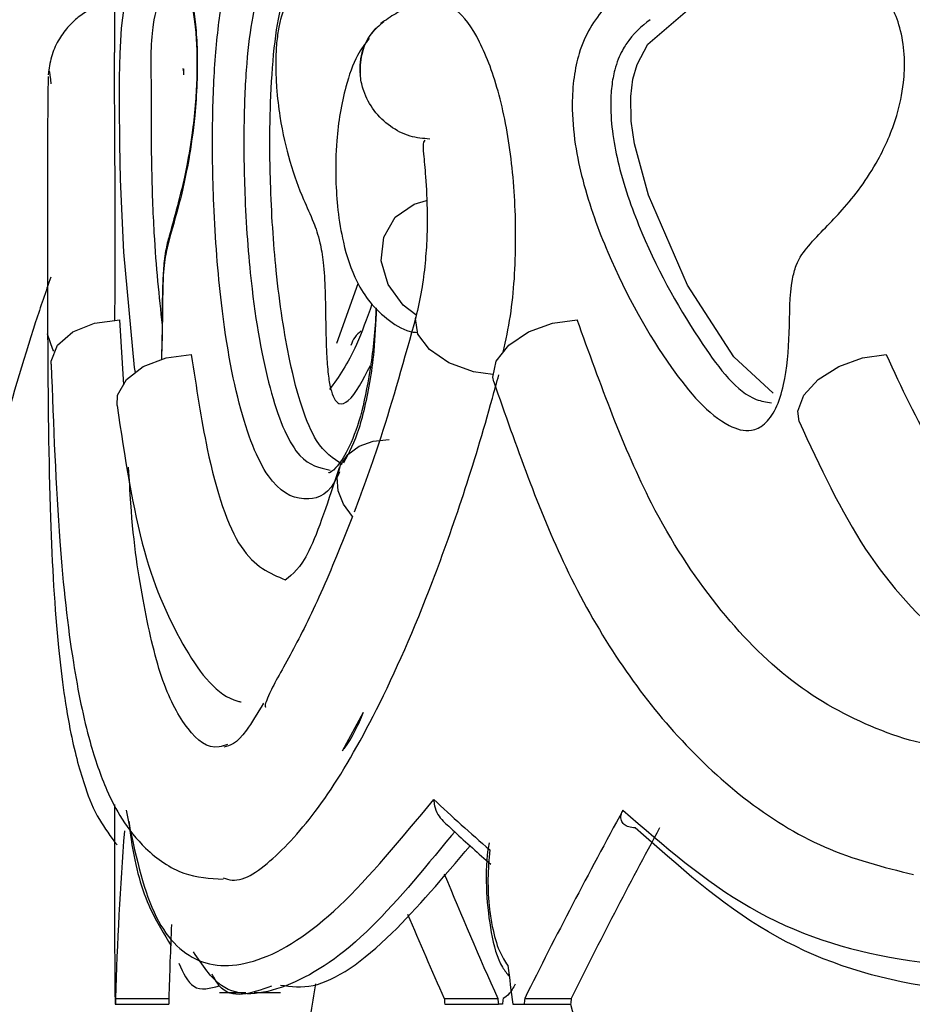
# Model space of a CAD drawing. Header units: millimetres. Extents: x 65 to 121, y 64 to 185.
# Tile 134 of 175: x 87.105 to 87.773, y 132.755 to 133.491. Entities that reach past the tile are written whole.
import ezdxf

# ---------------------------------------------------------------- set-up
doc = ezdxf.new("R2010")
doc.units = ezdxf.units.MM
doc.styles.add('SLDTEXTSTYLE0', font='TXT', dxfattribs={"width": 0.75})
doc.dimstyles.new('SLDDIMSTYLE0', dxfattribs={"dimtxt": 3.5, "dimasz": 3.302, "dimexe": 0, "dimexo": 0.0625, "dimgap": 0.875, "dimtad": 1, "dimdec": 0, "dimlfac": 20, "dimrnd": 1e-09, "dimzin": 12, "dimdsep": 46, "dimtxsty": 'SLDTEXTSTYLE0', "dimsah": 1, "dimcen": 0.09, "dimadec": 0, "dimazin": 3, "dimtfac": 1, "dimtdec": 0, "dimtofl": 0, "dimtmove": 0, "dimatfit": 3, "dimfxl": 0, "dimfrac": 2, "dimtolj": 1, "dimtzin": 12, "dimarcsym": 0})
doc.dimstyles.new('SLDDIMSTYLE1', dxfattribs={"dimtxt": 3.5, "dimasz": 3.302, "dimexe": 0, "dimexo": 0.0625, "dimgap": 0.875, "dimtad": 1, "dimdec": 0, "dimlfac": 20, "dimrnd": 1e-09, "dimzin": 12, "dimdsep": 46, "dimtxsty": 'SLDTEXTSTYLE0', "dimsah": 1, "dimcen": 0.09, "dimadec": 0, "dimazin": 3, "dimtfac": 1, "dimtdec": 0, "dimtmove": 0, "dimatfit": 0, "dimfxl": 0, "dimfrac": 2, "dimtolj": 1, "dimtzin": 12, "dimarcsym": 0})

# ---------------------------------------------------------------- blocks, each defined once
blk = doc.blocks.new('_D')
at = {"color": 7, "linetype": 'Continuous', "lineweight": 18}
for p, q in [((87.97315, 185.01157), (121.2937, 185.01157)), ((120.2937, 185.01157), (120.2937, 118.65612)), ((85.37246, 118.65612), (121.2937, 118.65612))]:
    blk.add_line(p, q, dxfattribs=at)
for points in [[(120.2937, 185.01157), (119.7857, 181.70957), (120.8017, 181.70957)], [(120.2937, 118.65612), (120.8017, 121.95812), (119.7857, 121.95812)]]:
    blk.add_solid(points, dxfattribs=at)
at = {"color": 7, "linetype": 'Continuous', "lineweight": 18, "insert": (115.78196, 153.76379), "char_height": 3.5, "attachment_point": 1, "rotation": 90, "style": 'SLDTEXTSTYLE0'}
blk.add_mtext('1327', dxfattribs=at)
blk = doc.blocks.new('_D_1')
at = {"color": 7, "linetype": 'Continuous', "lineweight": 18}
for p, q in [((86.2605, 139.39842), (111.35947, 139.39842)), ((110.35947, 139.39842), (110.35947, 118.65612)), ((85.37246, 118.65612), (111.35947, 118.65612))]:
    blk.add_line(p, q, dxfattribs=at)
for points in [[(110.35947, 139.39842), (109.85147, 136.09642), (110.86747, 136.09642)], [(110.35947, 118.65612), (110.86747, 121.95812), (109.85147, 121.95812)]]:
    blk.add_solid(points, dxfattribs=at)
at = {"color": 7, "linetype": 'Continuous', "lineweight": 18, "insert": (105.84774, 126.8513), "char_height": 3.5, "attachment_point": 1, "rotation": 90, "style": 'SLDTEXTSTYLE0'}
blk.add_mtext('415', dxfattribs=at)

msp = doc.modelspace()

# ---------------------------------------------------------------- linework, layer by layer
at = {"color": 7, "linetype": 'Continuous', "lineweight": 25}
for p, q in [((87.17624, 133.56341), (87.17624, 133.46673)), ((87.3719, 133.48506), (87.37153, 133.48468)), ((87.22825, 133.45234), (87.22752, 133.45482)), ((87.34248, 133.24938), (87.35846, 133.29411)), ((87.18322, 133.21836), (87.18036, 133.26678)), ((87.34674, 132.94469), (87.36256, 132.97346)), ((87.17624, 132.90444), (87.17624, 132.87467)), ((87.17709, 132.75944), (87.21696, 132.75944)), ((87.25475, 132.76384), (87.27453, 132.76384)), ((87.28072, 132.76384), (87.30053, 132.76384)), ((87.42285, 132.75944), (87.46294, 132.75944)), ((87.48304, 132.75944), (87.51787, 132.75944)), ((87.17668, 132.75507), (87.17707, 132.75507)), ((87.17707, 132.75507), (87.21693, 132.75507)), ((87.42329, 132.75507), (87.46338, 132.75507)), ((87.46638, 132.75507), (87.46338, 132.75507)), ((87.47424, 132.75507), (87.48256, 132.75507)), ((87.48256, 132.75507), (87.51738, 132.75507))]:
    msp.add_line(p, q, dxfattribs=at)
at = {"color": 1, "linetype": 'Continuous', "lineweight": 25}
msp.add_line((87.4307, 132.88398), (87.42827, 132.88124), dxfattribs=at)
at = {"color": 1, "linetype": 'Continuous', "lineweight": 25, "flags": 128}
for points in [[(87.19202, 133.2276), (87.19126, 133.23117), (87.18324, 133.31741), (87.18082, 133.37169), (87.1802, 133.39816), (87.17995, 133.42799), (87.18009, 133.44812), (87.18052, 133.46596), (87.18148, 133.4849), (87.18476, 133.51048), (87.19165, 133.52961), (87.20115, 133.53947), (87.20115, 133.53947)], [(87.45914, 133.22593), (87.44464, 133.22809), (87.42641, 133.23468), (87.41179, 133.24458), (87.40302, 133.25626), (87.40143, 133.26795), (87.40165, 133.26893)], [(87.13095, 133.24334), (87.13005, 133.24458), (87.12625, 133.25626), (87.12625, 133.25627)]]:
    msp.add_lwpolyline(points, dxfattribs=at)
at = {"color": 7, "linetype": 'Continuous', "lineweight": 25, "flags": 128}
for points in [[(87.66891, 133.21209), (87.63955, 133.23912), (87.60475, 133.29271), (87.57559, 133.35998), (87.56515, 133.39835), (87.56272, 133.4154), (87.56232, 133.43375), (87.56399, 133.44684), (87.56713, 133.45789), (87.5751, 133.47308), (87.60479, 133.49837), (87.67354, 133.51941), (87.67354, 133.51941)], [(87.22824, 133.45001), (87.22812, 133.45383), (87.22806, 133.45454)], [(87.40172, 133.27055), (87.39227, 133.27778), (87.38088, 133.29315), (87.37574, 133.31098), (87.3776, 133.32864), (87.3862, 133.34353), (87.40026, 133.35344), (87.40954, 133.35619)], [(87.1289, 133.23373), (87.12896, 133.23603), (87.13367, 133.24789), (87.14505, 133.25786), (87.16141, 133.26448), (87.18036, 133.26678)], [(87.45989, 133.22057), (87.45921, 133.22405), (87.46176, 133.23603), (87.4711, 133.24789), (87.48583, 133.25786), (87.5038, 133.26448), (87.52234, 133.26678)], [(87.17816, 133.20283), (87.17864, 133.21048), (87.18516, 133.22221), (87.19784, 133.23204), (87.21484, 133.23855), (87.23372, 133.24081)], [(87.68825, 133.19072), (87.6872, 133.19855), (87.69171, 133.21048), (87.70245, 133.22221), (87.71785, 133.23204), (87.73569, 133.23855), (87.7534, 133.24081)], [(87.35439, 133.1197), (87.34745, 133.12903), (87.34346, 133.13902), (87.3427, 133.14899), (87.34523, 133.15827), (87.35086, 133.16622), (87.35922, 133.17231), (87.36974, 133.17612), (87.38171, 133.17741)]]:
    msp.add_lwpolyline(points, dxfattribs=at)
at = {"color": 1, "linetype": 'Continuous', "lineweight": 25}
msp.add_arc((87.4029, 133.45509), 0.04312, 136.12685, 186.77489, dxfattribs=at)
at = {"color": 7, "linetype": 'Continuous', "lineweight": 25}
for centre, radius, start, end in [((87.37323, 133.24178), 0.02095, 126.74274, 163.62053), ((91.75491, 133.8572), 4.37867, 194.57846, 241.322)]:
    msp.add_arc(centre, radius, start, end, dxfattribs=at)
for centre, major_axis, ratio, start_param, end_param in [((91.75124, 133.0925), (4.57421, -0.2876), 0.295733, 3.484716, 3.512273), ((91.75124, 133.33407), (4.39095, 2.47), 0.520083, 2.446373, 2.488676), ((91.75124, 133.33407), (4.49086, 1.25706), 0.694795, 2.892536, 2.930271), ((91.75124, 133.33407), (4.35256, 2.44841), 0.520083, 2.451495, 2.490205), ((91.75124, 133.0925), (4.57445, 0.23906), 0.297776, 3.126032, 3.129054), ((91.75124, 133.33407), (4.47227, -1.06377), 0.70664, 3.611159, 3.639477), ((91.75124, 133.33407), (4.51171, -1.07315), 0.70664, 3.618972, 3.637948), ((91.75124, 133.33407), (4.45159, 1.24607), 0.694795, 2.915017, 2.9318), ((91.75124, 134.85044), (0.83347, 12.23712), 0.367606, 1.765453, 1.767853), ((91.75124, 134.85044), (-1.00179, 12.23549), 0.364838, 1.710558, 1.712958), ((91.75124, 135.3334), (0.95222, 15.06562), 0.297021, 1.761229, 1.761523), ((91.75124, 135.3334), (0.94389, 14.9339), 0.297021, 1.762758, 1.763055), ((91.75124, 135.3334), (-0.7915, 15.06642), 0.299077, 1.726747, 1.727042), ((91.75124, 135.3334), (-0.78458, 14.93469), 0.299077, 1.728277, 1.728574), ((91.75124, 134.85044), (2.45075, 12.10933), 0.315109, 1.807674, 1.808041), ((91.75124, 135.3334), (2.51622, 15.05474), 0.2538, 1.784852, 1.785147), ((91.75124, 135.3334), (2.49422, 14.92311), 0.2538, 1.786382, 1.786679)]:
    msp.add_ellipse(centre, major_axis=major_axis, ratio=ratio, start_param=start_param, end_param=end_param, dxfattribs=at)
for points, knots in [([(86.27227, 133.73456), (86.27285, 133.67178), (86.27412, 133.53214), (86.28062, 133.30707), (86.28922, 133.05465), (86.29998, 132.78693), (86.31231, 132.5124), (86.33198, 132.11796), (86.3607, 131.62247), (86.40184, 131.06404), (86.4479, 130.57619), (86.498, 130.15685), (86.55458, 129.78191), (86.61973, 129.43469), (86.69417, 129.11408), (86.77874, 128.81915), (86.8683, 128.5608), (86.96949, 128.31374), (87.08112, 128.08346), (87.19976, 127.87615), (87.2997, 127.72322), (87.37827, 127.61415), (87.43305, 127.54194), (87.46584, 127.50199), (87.47886, 127.48614)], [0, 0, 0, 0, 0.028887, 0.064249, 0.103598, 0.14511, 0.187548, 0.230063, 0.326874, 0.415988, 0.487851, 0.552563, 0.610621, 0.66278, 0.715781, 0.762995, 0.805271, 0.843266, 0.88805, 0.925752, 0.95651, 0.975188, 0.990151, 1, 1, 1, 1]), ([(86.28926, 133.73456), (86.29002, 133.66154), (86.29162, 133.50508), (86.29898, 133.26501), (86.30761, 133.01977), (86.31704, 132.78819), (86.32628, 132.58048), (86.33492, 132.40034), (86.35453, 132.01556), (86.38831, 131.44821), (86.45043, 130.69435), (86.52339, 130.08258), (86.60805, 129.58317), (86.6934, 129.19162), (86.80207, 128.8085), (86.93921, 128.43807), (87.10901, 128.08535), (87.2676, 127.82939), (87.39383, 127.6578), (87.45053, 127.58459), (87.48323, 127.5467), (87.48815, 127.541)], [0, 0, 0, 0, 0.033837, 0.072501, 0.111296, 0.14756, 0.179922, 0.20766, 0.231153, 0.358513, 0.47112, 0.581953, 0.64441, 0.706716, 0.768767, 0.830768, 0.892676, 0.954752, 0.975479, 0.996308, 1, 1, 1, 1]), ([(87.59756, 127.61495), (87.56957, 127.64563), (87.45289, 127.77349), (87.28016, 128.0385), (87.09426, 128.38965), (86.94842, 128.7585), (86.83163, 129.14158), (86.73476, 129.565), (86.65483, 130.03161), (86.5901, 130.54313), (86.54004, 131.07364), (86.50036, 131.61423), (86.46859, 132.15024), (86.44584, 132.61443), (86.43001, 132.99332), (86.42008, 133.27484), (86.41273, 133.51959), (86.41128, 133.66897), (86.41064, 133.73456)], [0, 0, 0, 0, 0.02072, 0.086374, 0.153706, 0.212674, 0.27552, 0.343511, 0.417502, 0.498153, 0.58557, 0.667449, 0.752298, 0.837265, 0.885269, 0.930011, 0.969267, 1, 1, 1, 1]), ([(87.28219, 129.14598), (87.28136, 129.14883), (87.2652, 129.20403), (87.23643, 129.32264), (87.19296, 129.51164), (87.14945, 129.73378), (87.1058, 129.99256), (87.06342, 130.29261), (87.0232, 130.63838), (86.98517, 131.03789), (86.94997, 131.49351), (86.91795, 132.00259), (86.89486, 132.44764), (86.87867, 132.80969), (86.86821, 133.07069), (86.8598, 133.31811), (86.85344, 133.53804), (86.85219, 133.67409), (86.85163, 133.73456)], [0, 0, 0, 0, 0.0019478, 0.0377539, 0.0797717, 0.1286891, 0.1853261, 0.2506459, 0.3257374, 0.4114771, 0.5111911, 0.6222897, 0.7423903, 0.8002491, 0.8573357, 0.9117923, 0.9607886, 1, 1, 1, 1]), ([(87.63859, 133.53947), (87.64792, 133.54034), (87.67644, 133.54298), (87.71419, 133.53964), (87.74554, 133.51922), (87.7581, 133.50136), (87.76477, 133.48344), (87.76751, 133.46361), (87.76657, 133.44134), (87.76052, 133.4138), (87.7451, 133.37965), (87.72165, 133.34859), (87.7001, 133.32849), (87.6868, 133.31175), (87.68094, 133.28884), (87.68159, 133.25722), (87.67873, 133.22301), (87.67123, 133.19953), (87.66253, 133.18777), (87.65032, 133.1824), (87.6252, 133.19007), (87.58734, 133.23465), (87.55139, 133.29851), (87.52888, 133.35888), (87.52037, 133.39761), (87.51794, 133.42462), (87.51951, 133.44854), (87.52398, 133.46894), (87.53538, 133.49392), (87.55948, 133.51555), (87.59501, 133.53146), (87.62387, 133.53677), (87.63859, 133.53947)], [0, 0, 0, 0, 0.043155, 0.13198, 0.164299, 0.181066, 0.195183, 0.209357, 0.222021, 0.240083, 0.269802, 0.315667, 0.356895, 0.373673, 0.381595, 0.409112, 0.436274, 0.451175, 0.466225, 0.481189, 0.507226, 0.581816, 0.681047, 0.730563, 0.751054, 0.771755, 0.785665, 0.799583, 0.818893, 0.863474, 0.930322, 1, 1, 1, 1]), ([(87.22654, 133.52182), (87.22691, 133.52152), (87.22755, 133.521), (87.23145, 133.51354), (87.23474, 133.50091), (87.23692, 133.48501), (87.23799, 133.46731), (87.23798, 133.44829), (87.23686, 133.42787), (87.23433, 133.40449), (87.22994, 133.37858), (87.224, 133.3542), (87.21954, 133.33799), (87.21719, 133.32948)], [0, 0, 0, 0, 0.133303, 0.234853, 0.309063, 0.364083, 0.412991, 0.464482, 0.519722, 0.591563, 0.700997, 0.842955, 1, 1, 1, 1]), ([(87.33634, 133.51902), (87.33095, 133.51961), (87.32021, 133.52079), (87.30865, 133.51147), (87.30143, 133.49625), (87.29836, 133.48207), (87.29701, 133.46956), (87.2967, 133.45493), (87.29756, 133.43724), (87.30075, 133.41142), (87.30751, 133.38252), (87.31637, 133.35925), (87.32436, 133.3422), (87.32964, 133.32739), (87.33274, 133.30919), (87.33431, 133.28016), (87.3341, 133.25138), (87.33585, 133.22674), (87.33775, 133.21497), (87.34058, 133.20701), (87.34512, 133.20288), (87.35448, 133.20699), (87.36218, 133.22199), (87.36765, 133.23266)], [0, 0, 0, 0, 0.102417, 0.204218, 0.255356, 0.276809, 0.298467, 0.317661, 0.340669, 0.378099, 0.452546, 0.538555, 0.595866, 0.634958, 0.661952, 0.694953, 0.764996, 0.788669, 0.808141, 0.827692, 0.851908, 0.894742, 1, 1, 1, 1]), ([(87.34647, 133.15879), (87.33989, 133.16311), (87.32452, 133.17321), (87.30785, 133.22654), (87.29694, 133.29697), (87.29251, 133.364), (87.29223, 133.42085), (87.29485, 133.46622), (87.29954, 133.49922), (87.30404, 133.51089), (87.30599, 133.51595)], [0, 0, 0, 0, 0.160013, 0.373359, 0.535878, 0.66925, 0.772201, 0.854283, 0.936857, 1, 1, 1, 1]), ([(87.17624, 133.50333), (87.17258, 133.50302), (87.16376, 133.50229), (87.1512, 133.49539), (87.14085, 133.48565), (87.13384, 133.47565), (87.12852, 133.4636), (87.12737, 133.45466), (87.1268, 133.45014)], [0, 0, 0, 0, 0.17365, 0.418413, 0.553817, 0.697171, 0.846846, 1, 1, 1, 1]), ([(87.4199, 133.50374), (87.41268, 133.50333), (87.40164, 133.50271), (87.38666, 133.49636), (87.37913, 133.49098), (87.37542, 133.48832)], [0, 0, 0, 0, 0.489632, 0.748544, 1, 1, 1, 1]), ([(87.46698, 133.24262), (87.46892, 133.25151), (87.47444, 133.27691), (87.47733, 133.32686), (87.47442, 133.38477), (87.46471, 133.43711), (87.44981, 133.47698), (87.43302, 133.5009), (87.42195, 133.50164), (87.41717, 133.50196)], [0, 0, 0, 0, 0.085528, 0.244211, 0.402243, 0.560105, 0.718818, 0.878817, 1, 1, 1, 1]), ([(87.37773, 133.48959), (87.37441, 133.48692), (87.36708, 133.48102), (87.36082, 133.46732), (87.35957, 133.4562), (87.36005, 133.45041), (87.36009, 133.45)], [0, 0, 0, 0, 0.284664, 0.629356, 0.974054, 1, 1, 1, 1]), ([(87.57679, 133.49127), (87.57049, 133.48614), (87.56311, 133.48012), (87.55466, 133.46611), (87.5506, 133.45642), (87.54789, 133.44182), (87.54698, 133.42477), (87.54869, 133.40401), (87.55578, 133.37023), (87.57673, 133.31306), (87.61063, 133.25385), (87.64522, 133.20831), (87.66371, 133.20542), (87.66749, 133.20483)], [0, 0, 0, 0, 0.101906, 0.119332, 0.163695, 0.192106, 0.219903, 0.265906, 0.317868, 0.45492, 0.738891, 0.946604, 1, 1, 1, 1]), ([(87.36662, 133.47725), (87.3636, 133.47327), (87.35656, 133.46396), (87.34745, 133.4377), (87.34203, 133.40534), (87.34142, 133.37354), (87.34306, 133.34814), (87.3475, 133.32153), (87.35499, 133.29869), (87.36717, 133.27892), (87.38157, 133.26574), (87.39431, 133.25811), (87.402, 133.25745), (87.40316, 133.25735)], [0, 0, 0, 0, 0.077618, 0.181457, 0.335334, 0.441455, 0.525356, 0.616992, 0.742979, 0.818065, 0.899992, 0.984906, 1, 1, 1, 1]), ([(87.17659, 133.26644), (87.1766, 133.26759), (87.1767, 133.28554), (87.17682, 133.32721), (87.17669, 133.38444), (87.17634, 133.43453), (87.1763, 133.45679), (87.17628, 133.46673)], [0, 0, 0, 0, 0.017717, 0.276658, 0.534533, 0.792132, 1, 1, 1, 1]), ([(87.12721, 133.45218), (87.12726, 133.45259), (87.12743, 133.45419), (87.12817, 133.44789), (87.12872, 133.44319)], [0, 0, 0, 0, 0.253242, 1, 1, 1, 1]), ([(87.12674, 133.44889), (87.12662, 133.44484), (87.1264, 133.43678), (87.12628, 133.41731), (87.12625, 133.3937), (87.12627, 133.36655), (87.12629, 133.33766), (87.12628, 133.30856), (87.12624, 133.28046), (87.12625, 133.26434), (87.12625, 133.25626)], [0, 0, 0, 0, 0.127063, 0.253334, 0.378499, 0.503462, 0.627908, 0.751405, 0.875327, 1, 1, 1, 1]), ([(87.41203, 133.402), (87.4071, 133.40244), (87.39681, 133.40336), (87.38207, 133.41095), (87.36981, 133.42279), (87.36268, 133.4362), (87.36052, 133.44559), (87.36012, 133.44961), (87.36009, 133.45)], [0, 0, 0, 0, 0.196364, 0.410372, 0.62485, 0.839695, 0.984371, 1, 1, 1, 1]), ([(87.40831, 133.4013), (87.40794, 133.40083), (87.40665, 133.3992), (87.40743, 133.39091), (87.409, 133.37368), (87.41028, 133.35064), (87.41003, 133.32811), (87.40868, 133.30867), (87.40608, 133.28806), (87.40316, 133.27545), (87.40165, 133.26892)], [0, 0, 0, 0, 0.053108, 0.186407, 0.342561, 0.529267, 0.633754, 0.746227, 0.868625, 1, 1, 1, 1]), ([(87.21719, 133.32948), (87.21671, 133.32781), (87.2154, 133.32322), (87.21339, 133.31244), (87.21232, 133.29649), (87.21187, 133.27577), (87.212, 133.25717), (87.21154, 133.2446), (87.21144, 133.24186)], [0, 0, 0, 0, 0.112317, 0.308346, 0.46762, 0.619153, 0.916728, 1, 1, 1, 1]), ([(87.12866, 133.29887), (87.12483, 133.28772), (87.1005, 133.21689), (87.06912, 133.09162), (87.03413, 132.93495), (87.01277, 132.80865), (86.99738, 132.69333), (86.98527, 132.56753), (86.97785, 132.4077), (86.98077, 132.22936), (86.99447, 132.0566), (87.01368, 131.91191), (87.0336, 131.7976), (87.05487, 131.69461), (87.08141, 131.58399), (87.11797, 131.45224), (87.1667, 131.30576), (87.20533, 131.19234), (87.2329, 131.13266), (87.23735, 131.12304)], [0, 0, 0, 0, 0.016029, 0.101809, 0.174007, 0.232495, 0.273944, 0.33023, 0.401964, 0.488225, 0.568941, 0.634167, 0.68415, 0.724998, 0.775798, 0.837642, 0.909802, 0.985469, 1, 1, 1, 1]), ([(87.37184, 133.27582), (87.37178, 133.27425), (87.37116, 133.25781), (87.36776, 133.22841), (87.36036, 133.19257), (87.35064, 133.16778), (87.34073, 133.15411), (87.33671, 133.1524), (87.33657, 133.15259), (87.33653, 133.15264)], [0, 0, 0, 0, 0.018476, 0.192694, 0.360923, 0.537267, 0.720741, 0.923385, 1, 1, 1, 1]), ([(87.36884, 133.27866), (87.36503, 133.26795), (87.3549, 133.23949), (87.34394, 133.22427), (87.33711, 133.21478)], [0, 0, 0, 0, 0.376243, 1, 1, 1, 1]), ([(87.40165, 133.2689), (87.39299, 133.23767), (87.37802, 133.18365), (87.36215, 133.14099), (87.35545, 133.12299)], [0, 0, 0, 0, 0.578086, 1, 1, 1, 1]), ([(87.83373, 132.94985), (87.82722, 132.94888), (87.79654, 132.94434), (87.74511, 132.95879), (87.68174, 132.99326), (87.62555, 133.0508), (87.56931, 133.13655), (87.5397, 133.21865), (87.52234, 133.26678)], [0, 0, 0, 0, 0.047361, 0.223238, 0.399126, 0.574995, 0.75086, 1, 1, 1, 1]), ([(87.12625, 133.2562), (87.12659, 133.20863), (87.12722, 133.12036), (87.13325, 133.02423), (87.14206, 132.95971), (87.15311, 132.91944), (87.16293, 132.89463), (87.17345, 132.88059), (87.17816, 132.87431)], [0, 0, 0, 0, 0.2613451, 0.4848143, 0.6687404, 0.8126824, 0.9162724, 1, 1, 1, 1]), ([(87.23372, 133.24081), (87.23745, 133.21635), (87.24687, 133.15459), (87.26943, 133.08706), (87.29246, 133.07735), (87.30394, 133.07251)], [0, 0, 0, 0, 0.247316, 0.624713, 1, 1, 1, 1]), ([(87.7534, 133.24081), (87.76467, 133.21636), (87.79314, 133.1546), (87.85546, 133.08726), (87.91091, 133.07756), (87.93842, 133.07275)], [0, 0, 0, 0, 0.248234, 0.627034, 1, 1, 1, 1]), ([(87.1289, 133.23371), (87.13063, 133.18779), (87.1338, 133.10372), (87.14399, 133.01335), (87.15612, 132.95421), (87.16871, 132.91793), (87.1811, 132.89328), (87.20022, 132.86899), (87.22742, 132.85035), (87.24764, 132.84924), (87.25751, 132.84869)], [0, 0, 0, 0, 0.217591, 0.398316, 0.544372, 0.653955, 0.728619, 0.807499, 0.905975, 1, 1, 1, 1]), ([(87.25758, 132.84967), (87.25975, 132.84893), (87.27104, 132.84506), (87.29657, 132.86341), (87.33305, 132.90474), (87.37321, 132.97361), (87.41651, 133.07215), (87.44679, 133.16354), (87.46209, 133.2199), (87.46369, 133.2258)], [0, 0, 0, 0, 0.041944, 0.21754, 0.393114, 0.568695, 0.758151, 0.974702, 1, 1, 1, 1]), ([(87.45989, 133.22056), (87.47663, 133.17266), (87.51221, 133.07087), (87.5791, 132.97054), (87.64696, 132.90659), (87.707, 132.8689), (87.75127, 132.85771), (87.77368, 132.85204)], [0, 0, 0, 0, 0.246773, 0.524405, 0.676774, 0.836409, 1, 1, 1, 1]), ([(87.17816, 133.20284), (87.18395, 133.1644), (87.19491, 133.09155), (87.2266, 133.02066), (87.25365, 132.98504), (87.27024, 132.98134), (87.27112, 132.98114)], [0, 0, 0, 0, 0.367106, 0.695664, 0.983852, 1, 1, 1, 1]), ([(87.68824, 133.19073), (87.70383, 133.15722), (87.73512, 133.08996), (87.80021, 133.02073), (87.86669, 132.97942), (87.91259, 132.97657), (87.93229, 132.97534)], [0, 0, 0, 0, 0.264327, 0.530551, 0.798543, 1, 1, 1, 1]), ([(87.26073, 132.94943), (87.25868, 132.94866), (87.24734, 132.94441), (87.23073, 132.95896), (87.21164, 132.99297), (87.19791, 133.05178), (87.18963, 133.10542), (87.18737, 133.14748), (87.18687, 133.15661)], [0, 0, 0, 0, 0.0490195, 0.2713394, 0.4936718, 0.7159831, 0.9382866, 1, 1, 1, 1]), ([(87.34431, 133.15609), (87.3364, 133.13216), (87.32091, 133.08527), (87.30956, 133.07656), (87.304, 133.0723)], [0, 0, 0, 0, 0.510139, 1, 1, 1, 1]), ([(87.35439, 133.1197), (87.34636, 133.09985), (87.33031, 133.06015), (87.30807, 133.01606), (87.29405, 132.9922), (87.28967, 132.9816), (87.28878, 132.97846), (87.28913, 132.97735), (87.28917, 132.97723)], [0, 0, 0, 0, 0.281542, 0.563109, 0.852099, 0.93601, 0.99324, 1, 1, 1, 1]), ([(87.28762, 132.98013), (87.28318, 132.97272), (87.26957, 132.94998), (87.26264, 132.94841), (87.25797, 132.94735)], [0, 0, 0, 0, 0.325909, 1, 1, 1, 1]), ([(87.34813, 132.94617), (87.35085, 132.95024), (87.35561, 132.95734), (87.36047, 132.96863), (87.36256, 132.97346)], [0, 0, 0, 0, 0.572043, 1, 1, 1, 1]), ([(87.1849, 132.90013), (87.19049, 132.87356), (87.20182, 132.81974), (87.23505, 132.78281), (87.28205, 132.78222), (87.34237, 132.82027), (87.39088, 132.87898), (87.41506, 132.90824)], [0, 0, 0, 0, 0.191599, 0.388153, 0.588614, 0.794988, 1, 1, 1, 1]), ([(87.41506, 132.90824), (87.41506, 132.90816), (87.41509, 132.9066), (87.41558, 132.90271), (87.41764, 132.89697), (87.42061, 132.89368), (87.42202, 132.89211)], [0, 0, 0, 0, 0.013858, 0.259224, 0.64707, 1, 1, 1, 1]), ([(87.55652, 132.90013), (87.58712, 132.87356), (87.64912, 132.81974), (87.76196, 132.78281), (87.88969, 132.78222), (88.02958, 132.82027), (88.12697, 132.87898), (88.1755, 132.90824)], [0, 0, 0, 0, 0.191598, 0.388153, 0.588613, 0.794988, 1, 1, 1, 1]), ([(87.56577, 132.88699), (87.56404, 132.88713), (87.56057, 132.8874), (87.55701, 132.88943), (87.55494, 132.89251), (87.55476, 132.89625), (87.55599, 132.89897), (87.55652, 132.90013)], [0, 0, 0, 0, 0.189804, 0.378907, 0.585738, 0.823638, 1, 1, 1, 1]), ([(87.18699, 132.89197), (87.18755, 132.88731), (87.19082, 132.86056), (87.20002, 132.8289), (87.21323, 132.80762), (87.21874, 132.79873)], [0, 0, 0, 0, 0.1095081, 0.6281595, 1, 1, 1, 1]), ([(87.422, 132.8921), (87.42479, 132.88947), (87.43631, 132.87866), (87.44852, 132.86789), (87.45777, 132.85974)], [0, 0, 0, 0, 0.24277, 1, 1, 1, 1]), ([(88.19103, 132.88704), (88.19101, 132.88703), (88.14374, 132.8552), (88.04756, 132.80229), (87.90822, 132.76217), (87.77839, 132.7626), (87.66199, 132.80141), (87.59785, 132.85846), (87.56577, 132.88699)], [0, 0, 0, 0, 0.0001036, 0.1981831, 0.4004858, 0.6027741, 0.8013699, 1, 1, 1, 1]), ([(87.42827, 132.88124), (87.40649, 132.85481), (87.36067, 132.79923), (87.30275, 132.76384), (87.25897, 132.75886), (87.24189, 132.7845), (87.23539, 132.79426)], [0, 0, 0, 0, 0.257454, 0.541422, 0.825371, 1, 1, 1, 1]), ([(87.17627, 132.87054), (87.17626, 132.86339), (87.17625, 132.84868), (87.17626, 132.82862), (87.17629, 132.81012), (87.17635, 132.79446), (87.17648, 132.78736), (87.17654, 132.78402)], [0, 0, 0, 0, 0.211148, 0.43452, 0.57008, 0.797732, 1, 1, 1, 1]), ([(87.30053, 132.76948), (87.30834, 132.76839), (87.33093, 132.76525), (87.37918, 132.79911), (87.42236, 132.85015), (87.44224, 132.87365)], [0, 0, 0, 0, 0.221616, 0.641587, 1, 1, 1, 1]), ([(87.45638, 132.87585), (87.45608, 132.87408), (87.45419, 132.8626), (87.45383, 132.83857), (87.45766, 132.80776), (87.46296, 132.7865), (87.46969, 132.77819), (87.47143, 132.77606)], [0, 0, 0, 0, 0.05113, 0.330233, 0.608392, 0.899244, 1, 1, 1, 1]), ([(87.4569, 132.87054), (87.45629, 132.86339), (87.45504, 132.84868), (87.45623, 132.82862), (87.45913, 132.81012), (87.46354, 132.79446), (87.46818, 132.78736), (87.47036, 132.78402)], [0, 0, 0, 0, 0.21115, 0.434524, 0.570084, 0.797736, 1, 1, 1, 1]), ([(87.22432, 132.78576), (87.22762, 132.77862), (87.23457, 132.76359), (87.24779, 132.76702), (87.25474, 132.76882)], [0, 0, 0, 0, 0.474221, 1, 1, 1, 1]), ([(87.29363, 132.76859), (87.27872, 132.76325), (87.26062, 132.75677), (87.25098, 132.77448), (87.24928, 132.7776)], [0, 0, 0, 0, 0.8238608, 1, 1, 1, 1]), ([(87.45841, 131.43255), (87.44915, 131.45812), (87.41673, 131.54764), (87.37404, 131.70738), (87.33369, 131.89834), (87.3078, 132.08476), (87.2943, 132.26515), (87.29343, 132.43901), (87.30341, 132.59148), (87.31491, 132.69797), (87.32421, 132.75417), (87.32691, 132.7705)], [0, 0, 0, 0, 0.060845, 0.212989, 0.366711, 0.4926, 0.627561, 0.76434, 0.874245, 0.963456, 1, 1, 1, 1]), ([(87.47587, 132.77006), (87.47446, 132.76744), (87.47167, 132.76225), (87.46849, 132.76037), (87.46692, 132.75944)], [0, 0, 0, 0, 0.503896, 1, 1, 1, 1])]:
    msp.add_open_spline(points, degree=3, knots=knots, dxfattribs=at)
at = {"color": 1, "linetype": 'Continuous', "lineweight": 25}
for points, knots in [([(87.34453, 133.15311), (87.34416, 133.15228), (87.33713, 133.13615), (87.3186, 133.12986), (87.29362, 133.13964), (87.27077, 133.19005), (87.25644, 133.26597), (87.25008, 133.3469), (87.24906, 133.41302), (87.25151, 133.46826), (87.25691, 133.51051), (87.26543, 133.53893), (87.29026, 133.55593), (87.3256, 133.55784), (87.36518, 133.56037), (87.38213, 133.54573), (87.38752, 133.53667), (87.39108, 133.52393), (87.39275, 133.5111), (87.39271, 133.50232), (87.39268, 133.49839)], [0, 0, 0, 0, 0.003672, 0.071399, 0.161716, 0.252922, 0.344289, 0.407115, 0.457495, 0.49811, 0.539006, 0.576122, 0.619213, 0.828266, 0.932824, 0.950425, 0.968152, 0.979449, 0.990783, 1, 1, 1, 1]), ([(87.20115, 133.53947), (87.20343, 133.54034), (87.21043, 133.54298), (87.22128, 133.53964), (87.23116, 133.51922), (87.23524, 133.50136), (87.23745, 133.48344), (87.23837, 133.46361), (87.23805, 133.44134), (87.23604, 133.4138), (87.23099, 133.37965), (87.22365, 133.34858), (87.21731, 133.3285), (87.2136, 133.31174), (87.21197, 133.28888), (87.21231, 133.26331), (87.21161, 133.24364), (87.21137, 133.23695)], [0, 0, 0, 0, 0.101951, 0.311789, 0.38814, 0.42775, 0.461101, 0.494583, 0.524502, 0.567172, 0.637377, 0.74573, 0.843129, 0.882766, 0.901479, 0.966485, 1, 1, 1, 1]), ([(87.22126, 133.51951), (87.21814, 133.51693), (87.21186, 133.51175), (87.20635, 133.49737), (87.20403, 133.48009), (87.20347, 133.46612), (87.20342, 133.45642), (87.20368, 133.44182), (87.20376, 133.42477), (87.20365, 133.40401), (87.20406, 133.37027), (87.20599, 133.31857), (87.20958, 133.28445), (87.21185, 133.26292)], [0, 0, 0, 0, 0.180771, 0.363207, 0.457306, 0.473396, 0.514362, 0.540597, 0.566265, 0.608744, 0.656725, 0.78328, 1, 1, 1, 1]), ([(87.28627, 133.51589), (87.28617, 133.51568), (87.28366, 133.51061), (87.2791, 133.4947), (87.27466, 133.45892), (87.27259, 133.41104), (87.27352, 133.3516), (87.27931, 133.27718), (87.29273, 133.20699), (87.313, 133.1598), (87.32973, 133.15622), (87.33748, 133.15456)], [0, 0, 0, 0, 0.002932, 0.072048, 0.146655, 0.225666, 0.32657, 0.455052, 0.644435, 0.83523, 1, 1, 1, 1]), ([(87.37202, 133.27565), (87.37158, 133.26472), (87.37044, 133.23658), (87.36488, 133.20706), (87.35718, 133.17773), (87.35159, 133.16736), (87.34744, 133.15968)], [0, 0, 0, 0, 0.215087, 0.553862, 0.669584, 1, 1, 1, 1])]:
    msp.add_open_spline(points, degree=3, knots=knots, dxfattribs=at)

# ---------------------------------------------------------------- dimensions: what is measured, and where the dimension line sits
at = {"color": 7, "linetype": 'Continuous', "lineweight": 18}
for base, p1, dimstyle, picture, middle in [((120.2937, 118.65612), (86.97315, 185.01157), 'SLDDIMSTYLE0', '_D', (120.2937, 158.93601)), ((110.35947, 118.65612), (85.2605, 139.39842), 'SLDDIMSTYLE1', '_D_1', (110.35947, 130.73047))]:
    dim = msp.add_linear_dim(base=base, p1=p1, p2=(84.37246, 118.65612), angle=90, dimstyle=dimstyle, dxfattribs=at)
    dim.commit()
    dim.dimension.update_dxf_attribs({"geometry": picture, "text_midpoint": middle, "dimtype": 160})

doc.saveas('drawing.dxf')
